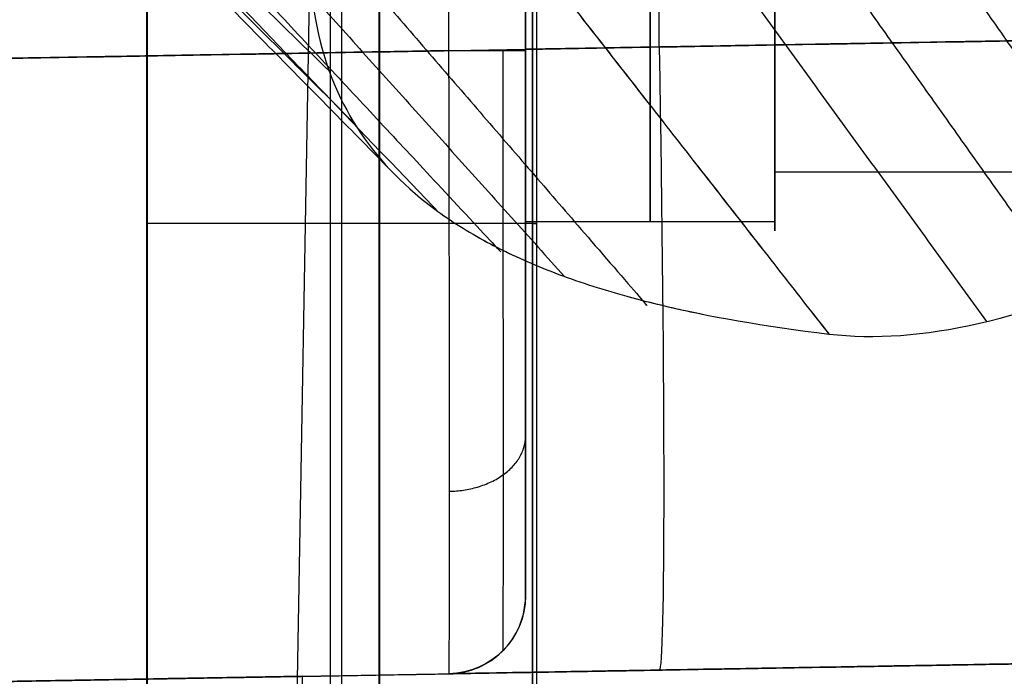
# Model space of a CAD drawing. Header units: millimetres. Extents: x 0 to 284, y -110 to 65.
# Tile 147 of 227: x 233.75 to 240.07, y -64.91 to -60.7. Entities that reach past the tile are written whole.
import ezdxf

# ---------------------------------------------------------------- set-up
doc = ezdxf.new("R2010")
doc.units = ezdxf.units.MM
doc.layers.add('Layer 01', color=7, linetype='Continuous', true_color=0x000000)

# ---------------------------------------------------------------- blocks, each defined once
blk = doc.blocks.new('Block 01')
at = {"layer": 'Layer 01'}
for p, q in [((237.8569809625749, -60.87220218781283, 42.38239940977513), (237.8569809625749, -50.91945886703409, 42.38239940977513)), ((235.82, -57.50000000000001, 5.069999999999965), (235.82, -66.51042701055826, 5.069999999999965)), ((235.82, -57.50000000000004, 34.43000000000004), (235.8200000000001, -66.51042701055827, 34.43000000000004)), ((236.058789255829, -58.80000000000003, 5.045688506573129), (236.058789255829, -91.70000000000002, 5.045688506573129)), ((237.045688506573, -58.80000000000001, 32.94121074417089), (237.045688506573, -91.7, 32.94121074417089)), ((235.6180891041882, -60.2346797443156, 18.50000000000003), (235.5085752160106, -66.50872620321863, 18.50000000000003)), ((238.6, -61.61827679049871, -38.88633563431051), (238.6, -61.67373026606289, -38.90924659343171)), ((238.6, -61.6737302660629, -38.90924659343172), (243.85, -61.6737302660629, -38.90924659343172)), ((237, -64.39520299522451, -35.76726783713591), (237, -61.83632671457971, -35.76726783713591)), ((237.9573534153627, -64.869840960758, -26.48389779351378), (237.9573534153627, -64.86984096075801, -0.3872864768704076)), ((237.9573534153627, -64.86984096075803, 37.3872864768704), (237.9573534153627, -64.86984096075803, 38.38125662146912))]:
    blk.add_line(p, q, dxfattribs=at)
at = {"layer": 'Layer 01', "extrusion": (1, 0, 0)}
for centre, start, end in [((-57.05260730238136, -36.99999999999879, 237.8), 179.9999999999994, 359.9999999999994), ((-57.05260730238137, -36.99999999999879, 237.8), 95.36487786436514, 179.9999999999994)]:
    blk.add_arc(centre, 4.939999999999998, start, end, dxfattribs=at)
at = {"layer": 'Layer 01', "extrusion": (-1, 2.642198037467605e-30, 2.449293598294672e-16)}
blk.add_arc((57.05260730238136, -36.99999999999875, -238.6), 4.940000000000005, 180.0000000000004, 8.241113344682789e-13, dxfattribs=at)
at = {"layer": 'Layer 01', "extrusion": (1, 1.22777348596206e-16, 5.072624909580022e-17)}
blk.add_arc((-57.0526073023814, -36.99999999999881, 238.6), 5.000000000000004, 112.4482808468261, 292.4482808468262, dxfattribs=at)
at = {"layer": 'Layer 01', "extrusion": (-1, -2.44929359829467e-16, 2.449293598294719e-16)}
blk.add_arc((57.05260730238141, -36.99999999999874, -238.6), 4.940000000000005, 7.41700201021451e-13, 90.00000000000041, dxfattribs=at)
at = {"layer": 'Layer 01', "extrusion": (1, 4.261591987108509e-17, 3.665150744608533e-17)}
blk.add_arc((-57.05260730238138, -36.99999999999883, 237.0000000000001), 4.939999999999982, 179.9999999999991, 261.3938696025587, dxfattribs=at)
at = {"layer": 'Layer 01', "extrusion": (1, 8.230955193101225e-18, -6.811957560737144e-18)}
blk.add_arc((-57.05260730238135, -36.99999999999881, 237.0000000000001), 4.940000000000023, 100.777528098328, 179.9999999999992, dxfattribs=at)
at = {"layer": 'Layer 01', "extrusion": (-0.9996954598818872, -0.01744974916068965, 0.01744974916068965)}
blk.add_arc((65.01288941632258, 42.50732099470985, -235.9856662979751), 4.000000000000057, 1.526666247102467e-12, 89.98254847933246, dxfattribs=at)
at = {"layer": 'Layer 01', "extrusion": (-1.406785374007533e-14, -1, -3.885780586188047e-16)}
blk.add_arc((236.5000000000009, -41.88437745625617, 60.89573606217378), 0.5000000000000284, 271.0000000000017, 0, dxfattribs=at)
at = {"layer": 'Layer 01', "extrusion": (0, -1, 0)}
for centre, start, end in [((235.82, 3.819999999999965, 62.0052135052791), 180, 183.4014657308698), ((235.82, 3.819999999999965, 62.00521350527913), 78.67793771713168, 180), ((235.82, 33.18000000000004, 62.00521350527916), 359.9999999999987, 93.40146573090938), ((235.82, 33.18000000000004, 62.00521350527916), 348.677937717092, 359.9999999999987)]:
    blk.add_arc(centre, 1.25, start, end, dxfattribs=at)
at = {"layer": 'Layer 01', "extrusion": (-2.455179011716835e-16, 1.445428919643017e-14, -1)}
blk.add_arc((-236.5, -64.39520299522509, 38.3849105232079), 0.499999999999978, 179.9999999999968, 269.0000000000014, dxfattribs=at)
at = {"layer": 'Layer 01', "extrusion": (0, 0, -1)}
blk.add_arc((-236.5, -64.39520299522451, 32.44704709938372), 0.5, 180, 269.0000000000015, dxfattribs=at)
at = {"layer": 'Layer 01'}
for points, degree, knots in [([(245.7174104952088, -49.87633390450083, 32.40141607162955), (245.5708000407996, -49.9343629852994, 32.35204683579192), (245.4240528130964, -49.99490276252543, 32.30009544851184), (245.203892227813, -50.08952208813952, 32.21821036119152), (245.1386676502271, -50.11813039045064, 32.19335272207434), (245.0044469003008, -50.17798120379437, 32.14116622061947), (244.9372097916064, -50.20849309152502, 32.11446465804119), (244.6004526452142, -50.3639849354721, 31.97785959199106), (244.3292092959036, -50.49776210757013, 31.85866124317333), (243.9208807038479, -50.71250341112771, 31.66395732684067), (243.7504410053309, -50.80491135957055, 31.57951762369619), (243.5798073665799, -50.90098481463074, 31.49080849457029), (243.5115423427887, -50.93970743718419, 31.45498084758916), (243.4817455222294, -50.95673858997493, 31.43919039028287), (243.3897402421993, -51.00964424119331, 31.39005678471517), (243.3282088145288, -51.04549170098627, 31.35664521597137), (243.0196571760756, -51.22761412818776, 31.18623407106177), (242.7699410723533, -51.38254448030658, 31.03917154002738), (242.3927062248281, -51.62878862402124, 30.8010860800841), (242.2034273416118, -51.75537284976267, 30.67767132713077), (242.0135003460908, -51.88715030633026, 30.54744804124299), (241.9422195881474, -51.93721600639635, 30.49774809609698), (241.9362277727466, -51.94143113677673, 30.49356137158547), (241.9226337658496, -51.95100461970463, 30.48404868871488), (241.9022272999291, -51.96539451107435, 30.46974342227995), (241.8545048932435, -51.99917859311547, 30.4361099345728), (241.8134189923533, -52.0284923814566, 30.40684201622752), (241.5662041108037, -52.20579912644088, 30.22945466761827), (241.3414624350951, -52.37353145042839, 30.0591186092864), (240.9991575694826, -52.64031942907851, 29.78267925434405), (240.8267130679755, -52.77751079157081, 29.63922625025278), (240.6528183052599, -52.92039821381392, 29.48756684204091), (240.565672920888, -52.99279126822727, 29.41034043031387), (240.5340938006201, -53.01918847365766, 29.38209981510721), (240.4892787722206, -53.05680579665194, 29.34178129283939), (240.466687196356, -53.07584929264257, 29.32133291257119), (240.2617468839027, -53.24935426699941, 29.13465758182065), (240.0680341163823, -53.41861031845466, 28.94996261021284), (239.764114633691, -53.69503850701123, 28.64141851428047), (239.6088319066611, -53.8388886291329, 28.47926774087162), (239.422884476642, -54.01657682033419, 28.27554920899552), (239.3288565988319, -54.10788667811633, 28.16995985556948), (239.2883485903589, -54.14754785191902, 28.12389791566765), (239.2680608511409, -54.16746650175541, 28.10073121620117), (239.2642960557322, -54.17116887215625, 28.09642146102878), (239.2553169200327, -54.18000278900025, 28.08613620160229), (239.250788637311, -54.18446191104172, 28.08094204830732), (239.1731531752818, -54.26098376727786, 27.99176257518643), (239.0902021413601, -54.34379822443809, 27.89460826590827), (238.9524440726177, -54.48421074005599, 27.72783611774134), (238.8802389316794, -54.55846470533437, 27.639185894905), (238.790579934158, -54.65217781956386, 27.52624593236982), (238.7444514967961, -54.70080524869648, 27.46735704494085), (238.7244099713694, -54.72202504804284, 27.44159626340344), (238.7109891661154, -54.73625590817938, 27.42430576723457), (238.7047935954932, -54.74283282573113, 27.41631019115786), (238.4219606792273, -55.04367237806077, 27.05013687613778), (238.2581324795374, -55.23297170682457, 26.80872935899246), (238.1802900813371, -55.32256202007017, 26.69459570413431), (238.1774516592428, -55.32583056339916, 26.69043002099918), (238.1747504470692, -55.32894282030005, 26.68646162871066), (238.1736809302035, -55.33017522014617, 26.68489006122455), (238.1718959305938, -55.33223234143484, 26.68226654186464), (238.1674655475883, -55.33734050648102, 26.67575005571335), (238.1527256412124, -55.3543474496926, 26.65404475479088), (238.1147654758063, -55.39830194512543, 26.59782398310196), (238.0348662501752, -55.49161077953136, 26.4778516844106), (237.9695088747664, -55.56925426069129, 26.37699498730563), (237.8427988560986, -55.72142719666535, 26.17806552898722), (237.7636640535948, -55.81872378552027, 26.04916096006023), (237.5409856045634, -56.09815744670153, 25.67466007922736), (237.4121431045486, -56.26783841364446, 25.44131972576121), (237.2856677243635, -56.44004534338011, 25.19974440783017), (237.2718719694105, -56.45891994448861, 25.17319254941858), (237.251555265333, -56.48684259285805, 25.13380510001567), (237.2418549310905, -56.50020506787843, 25.11493083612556), (237.2243669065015, -56.5243816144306, 25.08071365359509), (237.1809042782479, -56.58465372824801, 24.99526210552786), (237.1387202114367, -56.64407957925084, 24.910276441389), (237.0398668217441, -56.78507679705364, 24.70726983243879), (236.9771490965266, -56.87690850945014, 24.57321167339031), (236.7980151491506, -57.14590434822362, 24.17535745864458), (236.6771923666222, -57.33790227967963, 23.88346268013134), (236.5697861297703, -57.51893264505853, 23.60028151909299), (236.546243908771, -57.55889081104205, 23.53757032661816), (236.5356148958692, -57.57704220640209, 23.50900182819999), (236.4962354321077, -57.64485576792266, 23.40185622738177), (236.4195126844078, -57.77920253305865, 23.18798122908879), (236.348784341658, -57.90970822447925, 22.97548586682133), (236.2150092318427, -58.16559817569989, 22.55266194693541), (236.1163343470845, -58.37030408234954, 22.20392939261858), (236.0323346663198, -58.56434033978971, 21.86094137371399), (236.0079947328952, -58.6219110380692, 21.75840464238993), (235.9999501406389, -58.6411609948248, 21.72399470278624), (235.9830692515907, -58.68211303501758, 21.65048344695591), (235.9416325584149, -58.78401810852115, 21.46680513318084), (235.9040000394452, -58.883548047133, 21.28366119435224), (235.8207976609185, -59.11785964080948, 20.84539676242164), (235.7633240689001, -59.30551887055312, 20.48231695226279), (235.7198542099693, -59.48367756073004, 20.12289173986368), (235.7035690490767, -59.55418099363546, 19.97943102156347), (235.6959998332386, -59.58886583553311, 19.90826296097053), (235.6737190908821, -59.69814791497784, 19.68194474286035), (235.6612390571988, -59.76955699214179, 19.53129579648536), (235.6308103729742, -59.97944729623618, 19.08026608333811), (235.6144075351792, -60.18066374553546, 18.63107443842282), (235.6183256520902, -60.36886941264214, 18.18593667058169), (235.6236061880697, -60.4608037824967, 17.96414431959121), (235.6260557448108, -60.49288833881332, 17.88595643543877), (235.6320558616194, -60.55482752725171, 17.73338767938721), (235.6356473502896, -60.58545052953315, 17.65715710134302), (235.6732764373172, -60.85793822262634, 16.97164910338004), (235.7439535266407, -61.07714770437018, 16.36887654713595), (235.9612384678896, -61.47595568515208, 15.16616534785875), (236.1074652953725, -61.6543275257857, 14.56981332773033), (236.3845709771, -61.89177103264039, 13.68510886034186), (236.4867713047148, -61.9660609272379, 13.39128416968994), (236.7110953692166, -62.10492483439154, 12.80720092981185), (236.8351224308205, -62.17023460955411, 12.5131070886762), (237.0905291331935, -62.28588349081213, 11.95644742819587), (237.2282084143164, -62.33945883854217, 11.67919614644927), (237.4500746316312, -62.41344822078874, 11.26615415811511), (237.5265870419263, -62.43704907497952, 11.12894683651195), (237.684778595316, -62.48212623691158, 10.85569173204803), (237.7680236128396, -62.50395431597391, 10.71720888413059), (238.1709627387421, -62.60168204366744, 10.06971070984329), (238.5356449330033, -62.66531632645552, 9.555117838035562), (238.9456269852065, -62.71440270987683, 9.052360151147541)], 3, [0, 0, 0, 0, 0.494776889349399, 0.494776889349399, 0.7421653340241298, 0.7421653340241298, 0.9895537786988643, 0.9895537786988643, 1.979107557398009, 1.979107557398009, 2.473884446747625, 2.597578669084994, 2.597578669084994, 2.721272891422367, 2.721272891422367, 2.968661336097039, 2.968661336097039, 3.958215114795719, 3.958215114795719, 4.452992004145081, 4.700380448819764, 4.700380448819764, 4.731304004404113, 4.731304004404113, 4.762227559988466, 4.824074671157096, 4.947768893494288, 4.947768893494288, 5.937322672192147, 5.937322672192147, 6.432099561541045, 6.679488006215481, 6.679488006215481, 6.803182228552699, 6.803182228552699, 6.926876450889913, 6.926876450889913, 7.916430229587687, 7.916430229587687, 8.411207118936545, 8.658595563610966, 8.782289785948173, 8.844136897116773, 8.844136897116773, 8.875060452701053, 8.875060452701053, 8.905984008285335, 8.905984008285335, 9.400760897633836, 9.400760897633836, 9.64814934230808, 9.771843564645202, 9.83369067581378, 9.86461423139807, 9.86461423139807, 9.895537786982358, 9.895537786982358, 10.88509156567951, 10.88509156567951, 10.9160151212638, 10.92374601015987, 10.92374601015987, 10.93147689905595, 10.93147689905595, 10.94693867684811, 11.00878578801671, 11.13248001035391, 11.37986845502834, 11.37986845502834, 11.87464534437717, 11.87464534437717, 12.86419912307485, 12.86419912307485, 12.98789334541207, 12.98789334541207, 13.0497404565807, 13.0497404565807, 13.11158756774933, 13.35897601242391, 13.35897601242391, 13.85375290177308, 13.85375290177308, 14.84330668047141, 14.9670009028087, 14.9670009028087, 15.09069512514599, 15.09069512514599, 15.33808356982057, 15.83286045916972, 15.83286045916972, 16.82241423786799, 17.06980268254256, 17.06980268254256, 17.19349690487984, 17.19349690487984, 17.31719112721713, 17.81196801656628, 17.81196801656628, 18.80152179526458, 19.04891023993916, 19.04891023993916, 19.29629868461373, 19.29629868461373, 19.79107557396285, 19.79107557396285, 20.78062935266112, 21.27540624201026, 21.27540624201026, 21.52279468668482, 21.52279468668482, 21.77018313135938, 21.77018313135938, 23.74929068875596, 23.74929068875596, 25.72839824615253, 25.72839824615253, 26.71795202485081, 26.71795202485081, 27.70750580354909, 27.70750580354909, 28.69705958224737, 28.69705958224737, 29.19183647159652, 29.19183647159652, 29.68661336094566, 29.68661336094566, 31.66572091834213, 31.66572091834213, 31.66572091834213, 31.66572091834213]), ([(229.6908774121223, -55.11196419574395, 14.18979606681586), (229.6908777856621, -55.11196456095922, 14.18979620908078), (229.6908781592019, -55.11196492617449, 14.1897963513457), (232.7154347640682, -58.06911790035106, 15.3417173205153), (235.7399913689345, -61.02627087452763, 16.49363828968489)], 2, [0.110743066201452, 0.110743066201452, 0.110743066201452, 0.1107441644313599, 0.1107441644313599, 9.003126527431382, 9.003126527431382, 9.003126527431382]), ([(229.9223333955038, -55.41690860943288, 12.92997515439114), (229.9223381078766, -55.41691329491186, 12.92997717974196), (229.9223428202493, -55.41691798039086, 12.92997920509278), (232.9128501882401, -58.39035835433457, 14.2152821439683), (235.9033575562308, -61.36379872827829, 15.50058508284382)], 2, [0.1107301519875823, 0.1107301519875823, 0.1107301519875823, 0.1107441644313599, 0.1107441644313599, 9.003146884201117, 9.003146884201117, 9.003146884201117]), ([(238.9456269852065, -62.71440270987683, 9.052360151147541), (239.5307036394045, -62.7839681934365, 8.334898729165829), (240.2310306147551, -62.62229908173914, 7.618969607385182), (241.0667937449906, -62.2263257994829, 6.944832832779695), (241.0715703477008, -62.22405482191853, 6.940986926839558), (241.0828418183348, -62.21868300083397, 6.93192309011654), (241.0997651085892, -62.21059398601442, 6.918335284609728), (241.1393653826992, -62.19150063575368, 6.88668634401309), (241.2190163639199, -62.15243800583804, 6.823614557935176), (241.3801202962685, -62.0708090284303, 6.698394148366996), (241.5212988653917, -61.99483496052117, 6.592709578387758), (241.8077708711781, -61.8348783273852, 6.383711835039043), (242.0042408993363, -61.71756257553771, 6.247540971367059), (242.231402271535, -61.57356960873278, 6.098443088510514), (242.2537261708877, -61.5593194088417, 6.083890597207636), (242.3014662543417, -61.52865945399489, 6.052956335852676), (242.3732521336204, -61.48225898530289, 6.006740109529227), (242.5419769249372, -61.37111747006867, 5.900208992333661), (242.6886767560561, -61.2709268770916, 5.811172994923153), (242.9847904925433, -61.06397710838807, 5.636232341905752), (243.1858195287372, -60.91725248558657, 5.523780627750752), (243.4414227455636, -60.72289906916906, 5.388752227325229), (243.4904849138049, -60.68523180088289, 5.36320882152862), (243.5907510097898, -60.60753658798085, 5.311729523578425), (243.7412278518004, -60.48983650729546, 5.235577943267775), (243.8918875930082, -60.36866464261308, 5.162606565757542), (244.1933209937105, -60.1216918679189, 5.020842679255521), (244.3944270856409, -59.95087129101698, 4.931906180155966), (244.6204698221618, -59.75175457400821, 4.837924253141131), (244.6482536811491, -59.72717287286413, 4.826465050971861), (244.7008608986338, -59.68040005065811, 4.804957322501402), (244.7794778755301, -59.61017377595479, 4.773087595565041), (244.9608325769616, -59.4458431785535, 4.701425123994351), (245.112611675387, -59.30418388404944, 4.644482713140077), (245.4110517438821, -59.01979263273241, 4.536191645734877), (245.6031804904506, -58.82876824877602, 4.471452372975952), (245.7937367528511, -58.63029944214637, 4.411364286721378), (245.8020907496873, -58.62158526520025, 4.408736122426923), (245.8161625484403, -58.60687590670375, 4.404323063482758), (245.837213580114, -58.58483089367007, 4.39773934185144), (245.8859352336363, -58.53352570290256, 4.382626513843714), (245.9817829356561, -58.4314480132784, 4.353382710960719), (246.0611829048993, -58.34486603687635, 4.32994907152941), (246.2162607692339, -58.1729196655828, 4.285128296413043), (246.3146817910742, -58.0599121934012, 4.257974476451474), (246.5947208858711, -57.72576010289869, 4.183721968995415), (246.7610969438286, -57.50948581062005, 4.143798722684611), (246.9087969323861, -57.29642746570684, 4.110744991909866), (246.9127105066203, -57.29077118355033, 4.109870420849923), (246.9188668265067, -57.28184694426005, 4.108497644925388), (246.9280717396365, -57.26847044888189, 4.106448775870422), (246.9493428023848, -57.23732767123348, 4.101739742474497), (246.9910558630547, -57.17531829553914, 4.092605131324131), (247.0711595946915, -57.05240426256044, 4.075444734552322), (247.134104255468, -56.94894318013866, 4.062552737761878), (247.2523273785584, -56.74454608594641, 4.038989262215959), (247.3209187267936, -56.61164811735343, 4.026232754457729), (247.3828410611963, -56.47402120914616, 4.015348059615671), (247.3882160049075, -56.46195677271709, 4.014407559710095), (247.3970548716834, -56.44183868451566, 4.012870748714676), (247.4101345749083, -56.41170360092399, 4.010609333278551), (247.4394030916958, -56.34168274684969, 4.005635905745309), (247.4623441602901, -56.28216945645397, 4.001881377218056), (247.505360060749, -56.16381565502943, 3.995022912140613), (247.5302154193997, -56.08581015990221, 3.99131692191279), (247.5538679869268, -55.99906314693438, 3.988055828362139), (247.5571204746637, -55.98687076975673, 3.987613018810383), (247.5627775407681, -55.96506821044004, 3.986855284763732), (247.5710396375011, -55.93239274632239, 3.985765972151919), (247.5887529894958, -55.85634862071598, 3.983552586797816), (247.6012520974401, -55.79150843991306, 3.982209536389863), (247.6226699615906, -55.66228207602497, 3.980243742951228), (247.6321743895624, -55.57673649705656, 3.979891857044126), (247.6369036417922, -55.49179624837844, 3.980470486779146)], 3, [-13.36027393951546, -13.36027393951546, -13.36027393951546, -13.36027393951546, -10.02020545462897, -10.02020545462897, -9.994111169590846, -9.994111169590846, -9.968016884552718, -9.915828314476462, -9.811451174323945, -9.602696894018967, -9.185188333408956, -9.185188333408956, -8.350171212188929, -8.350171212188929, -8.245794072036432, -8.245794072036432, -8.141416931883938, -7.932662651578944, -7.515154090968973, -7.515154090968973, -6.680136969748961, -6.680136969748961, -6.471382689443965, -6.471382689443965, -6.262628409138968, -5.845119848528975, -5.845119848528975, -5.010102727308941, -5.010102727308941, -4.905725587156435, -4.905725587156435, -4.801348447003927, -4.59259416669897, -4.175085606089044, -4.175085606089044, -3.34006848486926, -3.34006848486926, -3.313974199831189, -3.313974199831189, -3.287879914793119, -3.235691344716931, -3.131314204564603, -2.922559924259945, -2.922559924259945, -2.50505136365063, -2.50505136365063, -1.670034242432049, -1.670034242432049, -1.656987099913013, -1.656987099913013, -1.643939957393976, -1.617845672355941, -1.565657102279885, -1.461279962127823, -1.2525256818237, -1.2525256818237, -0.8350171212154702, -0.8350171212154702, -0.8089228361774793, -0.8089228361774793, -0.7828285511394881, -0.7306399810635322, -0.6262628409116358, -0.6262628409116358, -0.4175085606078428, -0.4175085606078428, -0.3914142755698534, -0.3914142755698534, -0.3653199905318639, -0.313131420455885, -0.2087542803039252, -0.2087542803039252, 0, 0, 0, 0]), ([(230.250066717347, -55.68787622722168, 11.68023502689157), (230.2500694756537, -55.68787902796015, 11.68023635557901), (230.2500722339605, -55.68788182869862, 11.68023768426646), (233.1928208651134, -58.67589951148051, 13.09777153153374), (236.1355694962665, -61.6639171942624, 14.51530537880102)], 2, [0.1107358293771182, 0.1107358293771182, 0.1107358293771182, 0.1107441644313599, 0.1107441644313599, 9.003145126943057, 9.003145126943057, 9.003145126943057]), ([(230.6762460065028, -55.9258601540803, 10.44121669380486), (230.6762491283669, -55.92586340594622, 10.44121837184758), (230.676252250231, -55.92586665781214, 10.44122004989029), (233.5572301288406, -58.92681527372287, 11.98978327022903), (236.4382080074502, -61.92776388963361, 13.53834649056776)], 2, [0.1107345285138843, 0.1107345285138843, 0.1107345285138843, 0.1107441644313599, 0.1107441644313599, 9.003144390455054, 9.003144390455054, 9.003144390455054]), ([(231.2014715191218, -56.13081472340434, 9.22011035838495), (234.0065888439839, -59.14304864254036, 10.89775803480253), (236.811706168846, -62.15528256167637, 12.57540571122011), (236.8117133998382, -62.15529032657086, 12.57541003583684), (236.8117206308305, -62.15529809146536, 12.57541436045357)], 2, [0.110746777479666, 0.110746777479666, 0.110746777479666, 9.003155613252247, 9.003155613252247, 9.003178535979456, 9.003178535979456, 9.003178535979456]), ([(231.8169205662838, -56.30118225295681, 8.039477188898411), (231.8169213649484, -56.30118314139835, 8.039477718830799), (231.8169221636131, -56.3011840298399, 8.039478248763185), (234.5333457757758, -59.32295732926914, 9.84188780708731), (237.2497693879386, -62.34473062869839, 11.64429736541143)], 2, [0.1107415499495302, 0.1107415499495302, 0.1107415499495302, 0.1107441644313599, 0.1107441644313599, 9.003137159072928, 9.003137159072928, 9.003137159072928]), ([(232.5208351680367, -56.43962807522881, 6.901149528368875), (232.5208409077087, -56.43963472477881, 6.901153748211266), (232.5208466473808, -56.43964137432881, 6.901157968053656), (235.1360055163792, -59.46936667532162, 8.823838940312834), (237.7511643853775, -62.49909197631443, 10.74651991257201), (237.7511670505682, -62.49909506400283, 10.74652187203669), (237.7511697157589, -62.49909815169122, 10.74652383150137)], 2, [0.1107246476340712, 0.1107246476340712, 0.1107246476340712, 0.1107441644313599, 0.1107441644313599, 9.003155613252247, 9.003155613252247, 9.003164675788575, 9.003164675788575, 9.003164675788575]), ([(236.5087262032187, -64.89512684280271, -38.38491052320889), (236.5099304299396, -64.89510582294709, -38.93714664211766), (236.5109511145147, -64.77952037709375, -39.47362422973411), (236.5121500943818, -64.36846433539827, -40.43658843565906), (236.5123387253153, -64.0736348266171, -40.86302609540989), (236.5123389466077, -63.37385163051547, -41.56280928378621), (236.5121502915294, -62.94739509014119, -41.85764994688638), (236.5109511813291, -61.98442865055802, -42.26870075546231), (236.5099303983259, -61.44795768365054, -42.38428028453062), (236.5087262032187, -60.89573606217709, -42.38430130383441)], 3, [-6.322619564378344, -6.322619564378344, -6.322619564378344, -6.322619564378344, -4.741964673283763, -4.741964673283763, -3.161309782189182, -3.161309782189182, -1.580654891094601, -1.580654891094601, 0, 0, 0, 0]), ([(237, -60.8957360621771, -41.88437745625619), (237, -61.34096977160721, -41.8843774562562), (237.0000000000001, -61.77038162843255, -41.80247999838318), (237.0000000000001, -62.1968963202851, -41.63356649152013), (237.0000000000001, -62.21201564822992, -41.62747803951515), (237, -62.23990114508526, -41.6160316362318), (237, -62.28157087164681, -41.59862267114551), (236.9999999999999, -62.37769060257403, -41.55632623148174), (237, -62.56549154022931, -41.46503126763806), (237, -62.92333931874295, -41.25563300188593), (237, -63.19963039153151, -41.03019162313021), (237, -63.71163174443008, -40.51803266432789), (237.0000000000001, -63.97186613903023, -40.12209386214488), (237.0000000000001, -64.15506201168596, -39.6591164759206), (237, -64.15966782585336, -39.64725931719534), (237.0000000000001, -64.16958509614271, -39.62132723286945), (237.0000000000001, -64.1842210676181, -39.58238379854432), (237.0000000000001, -64.21669213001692, -39.491198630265), (237, -64.27491610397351, -39.30755967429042), (237.0000000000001, -64.36449144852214, -38.93520728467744), (237, -64.39520299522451, -38.60734898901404), (237, -64.39520299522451, -38.38491052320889)], 3, [-5.51990470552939, -5.51990470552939, -5.51990470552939, -5.51990470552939, -4.139928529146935, -4.139928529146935, -4.096804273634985, -4.096804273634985, -4.053680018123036, -3.967431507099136, -3.794934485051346, -3.449940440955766, -2.759952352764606, -2.759952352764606, -1.379976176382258, -1.379976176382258, -1.33685192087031, -1.33685192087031, -1.293727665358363, -1.207479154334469, -1.034982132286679, -0.6899880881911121, 0, 0, 0, 0]), ([(236.668176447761, -62.07700756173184, 12.92238138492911), (236.7146141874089, -62.10397432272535, 12.80594998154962), (236.7624946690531, -62.13008149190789, 12.69019464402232), (236.8439381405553, -62.17178846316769, 12.50022260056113), (236.8767829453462, -62.18793827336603, 12.42532831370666), (236.9102357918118, -62.20373706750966, 12.35073202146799)], 3, [37.79530685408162, 37.79530685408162, 37.79530685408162, 37.79530685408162, 38.29258823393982, 38.29258823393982, 38.61829176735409, 38.61829176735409, 38.61829176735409, 38.61829176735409]), ([(237.653405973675, -62.47297779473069, 10.9104870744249), (237.6856294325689, -62.48186825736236, 10.85563896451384), (237.718215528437, -62.49057190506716, 10.80098311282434), (237.8734848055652, -62.53072216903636, 10.54432893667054), (238.000792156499, -62.55982245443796, 10.34478585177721), (238.1331592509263, -62.58654194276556, 10.14794731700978)], 3, [40.7741524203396, 40.7741524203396, 40.7741524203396, 40.7741524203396, 41.02777310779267, 41.02777310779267, 41.96932288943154, 41.96932288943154, 41.96932288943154, 41.96932288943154]), ([(236.5087262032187, -64.89512684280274, -26.50918367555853), (236.5661215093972, -64.8941250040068, -26.67057100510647), (236.6240877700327, -64.88307973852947, -26.83402853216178), (236.7333464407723, -64.84126457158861, -27.15621467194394), (236.7852992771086, -64.81050034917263, -27.31659065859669), (236.8783415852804, -64.72795698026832, -27.63747601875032), (236.9196238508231, -64.67574079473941, -27.79876131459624), (236.980030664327, -64.55126770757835, -28.11380650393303), (237, -64.47889326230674, -28.26852205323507), (237, -64.39520299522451, -28.42138670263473)], 3, [0, 0, 0, 0, 0.5170423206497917, 0.5170423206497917, 1.034084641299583, 1.034084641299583, 1.551126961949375, 1.551126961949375, 2.068169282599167, 2.068169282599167, 2.068169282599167, 2.068169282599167])]:
    blk.add_open_spline(points, degree=degree, knots=knots, dxfattribs=at)
for points, degree in [([(236.5087262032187, -60.89573606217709, -42.38430130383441), (236.5087262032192, -55.90759746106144, -42.38430130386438), (236.5087262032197, -50.9194588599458, -42.38430130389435)], 2), ([(238.6528834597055, -56.39295075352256, 4.296801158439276), (240.4295227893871, -58.99125979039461, 5.205905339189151), (242.2061621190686, -61.58956882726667, 6.115009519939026)], 2), ([(237.8559698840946, -56.45631275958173, 4.353351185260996), (239.7421750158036, -59.19567190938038, 5.4339793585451), (241.6283801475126, -61.93503105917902, 6.514607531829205)], 2), ([(237.0750209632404, -56.5120500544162, 4.417505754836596), (239.0676679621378, -59.37072270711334, 5.68378222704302), (241.0603149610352, -62.22939535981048, 6.950058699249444)], 2), ([(235.5679730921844, -56.59623557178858, 4.570490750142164), (237.7629987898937, -59.61522876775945, 6.253604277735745), (239.9580244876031, -62.63422196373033, 7.936717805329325)], 2), ([(236.3102937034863, -56.55925330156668, 4.489861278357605), (238.4061950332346, -59.51267276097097, 5.957063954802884), (240.5020963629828, -62.46609222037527, 7.424266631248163)], 2), ([(234.1961329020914, -56.63157819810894, 4.753828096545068), (236.570675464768, -59.67296596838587, 6.903344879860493), (238.9452180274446, -62.7143537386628, 9.052861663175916)], 2), ([(234.196419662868, -56.63159984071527, 4.753510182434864), (236.5710233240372, -59.67300127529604, 6.902935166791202), (238.9456269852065, -62.71440270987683, 9.052360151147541)], 2), ([(234.57, -66.51042701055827, 3.819999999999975), (234.57, -62.00521350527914, 3.819999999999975), (234.57, -57.50000000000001, 3.819999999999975)], 2), ([(237.07, -57.50000000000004, 33.18000000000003), (237.07, -62.00521350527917, 33.18000000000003), (237.07, -66.51042701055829, 33.18000000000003)], 2), ([(237, -57.79183451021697, -41.8843774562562), (237, -59.34378528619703, -41.8843774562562), (237, -60.8957360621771, -41.88437745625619)], 2), ([(234.5722021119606, -58.80000000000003, 3.745835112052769), (234.5722021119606, -62.65521350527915, 3.745835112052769), (234.5722021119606, -66.51042701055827, 3.745835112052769)], 2), ([(235.745835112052, -58.80000000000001, 34.42779788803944), (235.745835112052, -62.65521350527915, 34.42779788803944), (235.745835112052, -66.51042701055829, 34.42779788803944)], 2), ([(236.0654046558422, -66.51042701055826, 5.045673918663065), (236.0654046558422, -62.65521350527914, 5.045673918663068), (236.0654046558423, -58.80000000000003, 5.045673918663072)], 2), ([(237.045673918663, -66.51042701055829, 32.93459534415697), (237.045673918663, -62.65521350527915, 32.93459534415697), (237.045673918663, -58.80000000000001, 32.93459534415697)], 2), ([(237, -60.88716084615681, -30.49999924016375), (237, -60.0080875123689, -30.49999924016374), (237, -59.12901417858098, -30.49999924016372)], 2), ([(230.5, -61.00061876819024, 42.51081599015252), (237.8569809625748, -60.87220218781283, 42.3823994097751), (245.2139619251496, -60.74378560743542, 42.25398282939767)], 2), ([(245.2139619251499, -60.74378560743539, -30.35662400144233), (241.1069809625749, -60.8154732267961, -30.42831162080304), (237, -60.88716084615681, -30.49999924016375)], 2), ([(236.5087262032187, -60.89573606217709, -42.38430130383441), (233.5043631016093, -60.94817741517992, -42.43674263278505), (230.5, -61.00061876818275, -42.48918396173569)], 2), ([(237.0000000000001, -61.99260730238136, -36.99999999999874), (237.8, -61.99260730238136, -36.99999999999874), (238.6, -61.99260730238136, -36.99999999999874)], 2), ([(238.9452940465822, -62.71436284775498, 9.052768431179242), (238.945405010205, -62.71437613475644, 9.052632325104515), (238.9455159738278, -62.71438942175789, 9.052496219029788), (238.9456269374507, -62.71440270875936, 9.052360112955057)], 3), ([(237, -64.39520299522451, -38.38491052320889), (237, -64.39520299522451, -33.40314861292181), (237, -64.39520299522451, -28.42138670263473)], 2), ([(230.5, -65.00000954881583, 38.51142520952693), (237.8569809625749, -64.87159296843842, 38.38300862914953), (245.2139619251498, -64.743176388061, 38.25459204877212)], 2), ([(235.5698096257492, -64.91151569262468, -0.4289612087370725), (240.4922582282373, -64.82559403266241, -0.3430395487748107), (245.4147068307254, -64.73967237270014, -0.2571178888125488)], 2), ([(235.5698096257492, -64.91151569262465, 37.42896120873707), (240.4922582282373, -64.8255940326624, 37.34303954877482), (245.4147068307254, -64.73967237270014, 37.25711788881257)], 2), ([(245.2139619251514, -64.74317638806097, -26.3572332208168), (240.861344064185, -64.81915161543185, -26.43320844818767), (236.5087262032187, -64.89512684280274, -26.50918367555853)], 2), ([(230.5, -64.99999995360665, -38.48979322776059), (233.5043631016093, -64.94756339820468, -38.43735187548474), (236.5087262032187, -64.89512684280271, -38.38491052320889)], 2), ([(235.5698096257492, -67.00000000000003, 37.42896120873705), (235.5698096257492, -65.95575784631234, 37.42896120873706), (235.5698096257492, -64.91151569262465, 37.42896120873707)], 2), ([(236.5087262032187, -64.89512684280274, -26.50918367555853), (236.5087262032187, -64.89512684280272, -32.44704709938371), (236.5087262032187, -64.89512684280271, -38.38491052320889)], 2)]:
    blk.add_open_spline(points, degree=degree, dxfattribs=at)
for points, weights, degree in [([(237, -64.39520299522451, -28.42138670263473), (237.0000000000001, -63.67547713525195, -29.73600362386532), (237.0000000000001, -62.38609357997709, -30.49999924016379), (237, -60.88716084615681, -30.49999924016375)], [1, 0.9069042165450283, 0.9069042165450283, 1], 3), ([(236.5123388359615, -63.72374322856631, -41.21291768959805), (236.9999997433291, -63.71523107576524, -41.20440553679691), (237, -63.37029769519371, -40.85947215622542)], [0.9999999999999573, 0.7157785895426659, 0.9999997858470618], 2), ([(235.5698096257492, -64.91151569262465, 37.42896120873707), (233.1944700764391, -64.95297739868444, 37.47042291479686), (231.5, -64.98255448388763, 35.80527180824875), (231.5, -64.98255448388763, 33.42957042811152)], [1, 0.8006061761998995, 0.8006061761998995, 1], 3)]:
    blk.add_rational_spline(points, weights, degree=degree, dxfattribs=at)
blk.add_rational_spline([(236.8566253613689, -64.74565748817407, -38.3849105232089), (236.8574280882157, -64.74484242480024, -39.39477559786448), (236.8578893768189, -64.32963257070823, -40.39392875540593), (236.8578893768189, -62.90475429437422, -41.81880703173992), (236.8574280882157, -61.9056011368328, -42.23401688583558), (236.8566253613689, -60.89573606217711, -42.23483194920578)], [0.8566252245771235, 0.8574331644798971, 0.8578892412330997, 0.8578892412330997, 0.8574331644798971, 0.8566252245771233], degree=3, knots=[-2.716577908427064e-15, -2.716577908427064e-15, -2.716577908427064e-15, -2.716577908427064e-15, 0.5, 0.5, 1.000000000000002, 1.000000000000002, 1.000000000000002, 1.000000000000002], dxfattribs=at)

msp = doc.modelspace()

# ---------------------------------------------------------------- block references
at = {"layer": 'Layer 01'}
msp.add_blockref('Block 01', (0, 0), dxfattribs=at)

doc.saveas('drawing.dxf')
